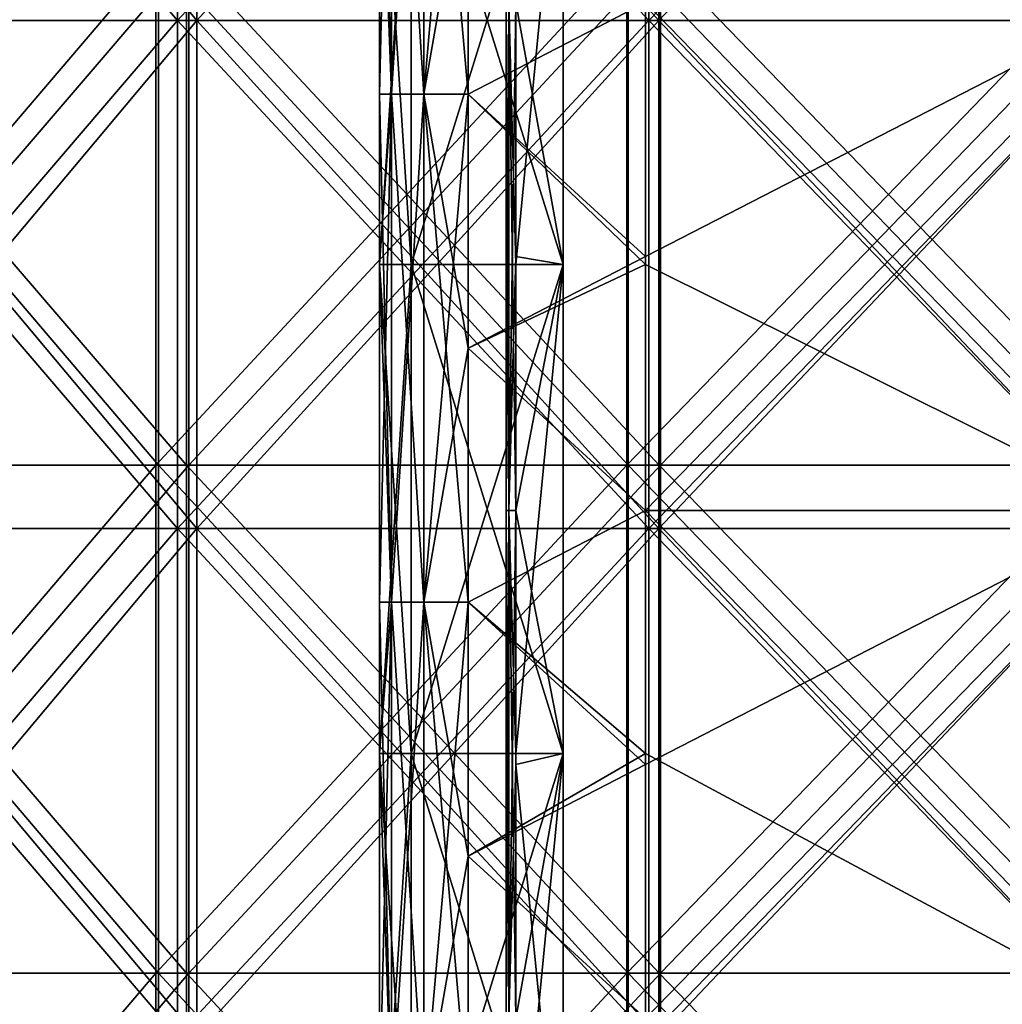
# Model space of a CAD drawing. Extents: x -207 to 207, y 0 to 988.
# Tile 38 of 144: x -88 to -11, y 289 to 367. Entities that reach past the tile are written whole.
import ezdxf

# ---------------------------------------------------------------- set-up
doc = ezdxf.new("R2010")
doc.units = 0
doc.header["$LTSCALE"] = 127.314815
for name, color, linetype in [('10', 7, 'CONTINUOUS'), ('11', 7, 'CONTINUOUS'), ('12', 7, 'CONTINUOUS'), ('13', 7, 'CONTINUOUS'), ('14', 7, 'CONTINUOUS'), ('15', 7, 'CONTINUOUS'), ('16', 7, 'CONTINUOUS'), ('18', 7, 'CONTINUOUS'), ('19', 7, 'CONTINUOUS'), ('2', 7, 'CONTINUOUS'), ('3', 7, 'CONTINUOUS'), ('39', 7, 'CONTINUOUS'), ('4', 7, 'CONTINUOUS'), ('41', 7, 'CONTINUOUS'), ('42', 7, 'CONTINUOUS'), ('43', 7, 'CONTINUOUS'), ('44', 7, 'CONTINUOUS'), ('45', 7, 'CONTINUOUS'), ('46', 7, 'CONTINUOUS'), ('5', 7, 'CONTINUOUS'), ('6', 7, 'CONTINUOUS'), ('694', 7, 'CONTINUOUS'), ('695', 7, 'CONTINUOUS'), ('697', 7, 'CONTINUOUS'), ('698', 7, 'CONTINUOUS'), ('7', 7, 'CONTINUOUS'), ('729', 7, 'CONTINUOUS'), ('736', 7, 'CONTINUOUS'), ('9', 7, 'CONTINUOUS')]:
    doc.layers.add(name, color=color, linetype=linetype)

msp = doc.modelspace()

# ---------------------------------------------------------------- linework, layer by layer
at = {"layer": '10', "color": 7, "linetype": 'CONTINUOUS'}
for points in [[(-49.78, 328.282, -294.78), (-50, 328.282, -294.25), (-49.78, 368.417, -294.78), (-49.78, 328.282, -294.78)], [(-50, 328.282, -294.25), (-49.78, 328.282, -293.72), (-50, 368.417, -294.25), (-50, 328.282, -294.25)], [(-49.78, 368.417, -294.78), (-50, 328.282, -294.25), (-50, 368.417, -294.25), (-49.78, 368.417, -294.78)], [(-50, 368.417, -294.25), (-49.78, 328.282, -293.72), (-49.78, 368.417, -293.72), (-50, 368.417, -294.25)], [(-49.25, 328.282, -293.5), (-49.25, 347.727, -293.5), (-49.78, 368.417, -293.72), (-49.25, 328.282, -293.5)], [(-49.78, 328.282, -293.72), (-49.25, 328.282, -293.5), (-49.78, 368.417, -293.72), (-49.78, 328.282, -293.72)], [(-49.25, 347.727, -293.5), (-49.25, 368.417, -293.5), (-49.78, 368.417, -293.72), (-49.25, 347.727, -293.5)], [(-49.25, 348.35, -295), (-49.78, 328.282, -294.78), (-49.25, 368.417, -295), (-49.25, 348.35, -295)], [(-49.25, 368.417, -295), (-49.78, 328.282, -294.78), (-49.78, 368.417, -294.78), (-49.25, 368.417, -295)], [(-49.25, 328.282, -295), (-49.78, 328.282, -294.78), (-49.25, 348.35, -295), (-49.25, 328.282, -295)], [(-49.78, 288.147, -294.78), (-50, 288.147, -294.25), (-49.78, 328.282, -294.78), (-49.78, 288.147, -294.78)], [(-50, 288.147, -294.25), (-49.78, 288.147, -293.72), (-50, 328.282, -294.25), (-50, 288.147, -294.25)], [(-49.78, 328.282, -294.78), (-50, 288.147, -294.25), (-50, 328.282, -294.25), (-49.78, 328.282, -294.78)], [(-50, 328.282, -294.25), (-49.78, 288.147, -293.72), (-49.78, 328.282, -293.72), (-50, 328.282, -294.25)], [(-49.25, 288.147, -293.5), (-49.25, 309.091, -293.5), (-49.78, 328.282, -293.72), (-49.25, 288.147, -293.5)], [(-49.78, 288.147, -293.72), (-49.25, 288.147, -293.5), (-49.78, 328.282, -293.72), (-49.78, 288.147, -293.72)], [(-49.25, 309.091, -293.5), (-49.25, 328.282, -293.5), (-49.78, 328.282, -293.72), (-49.25, 309.091, -293.5)], [(-49.25, 308.214, -295), (-49.78, 288.147, -294.78), (-49.25, 328.282, -295), (-49.25, 308.214, -295)], [(-49.25, 328.282, -295), (-49.78, 288.147, -294.78), (-49.78, 328.282, -294.78), (-49.25, 328.282, -295)], [(-49.25, 288.147, -295), (-49.78, 288.147, -294.78), (-49.25, 308.214, -295), (-49.25, 288.147, -295)]]:
    msp.add_3dface(points, dxfattribs=at)
at = {"layer": '11', "color": 7, "linetype": 'CONTINUOUS'}
for points in [[(-45.5, 386.364, -295), (-45.5, 347.727, -295), (-49.25, 368.417, -295), (-45.5, 386.364, -295)], [(-45.5, 347.727, -295), (-49.25, 348.35, -295), (-49.25, 368.417, -295), (-45.5, 347.727, -295)], [(-45.5, 347.727, -295), (-49.25, 328.282, -295), (-49.25, 348.35, -295), (-45.5, 347.727, -295)], [(-45.5, 347.727, -295), (-45.5, 309.091, -295), (-49.25, 328.282, -295), (-45.5, 347.727, -295)], [(-45.5, 309.091, -295), (-49.25, 308.214, -295), (-49.25, 328.282, -295), (-45.5, 309.091, -295)], [(-45.5, 309.091, -295), (-45.5, 270.455, -295), (-49.25, 308.214, -295), (-45.5, 309.091, -295)], [(-45.5, 270.455, -295), (-49.25, 288.147, -295), (-49.25, 308.214, -295), (-45.5, 270.455, -295)]]:
    msp.add_3dface(points, dxfattribs=at)
at = {"layer": '12', "color": 7, "linetype": 'CONTINUOUS'}
for points in [[(-45.5, 347.727, -315), (-45.5, 386.364, -315), (-57.5, 347.727, -315), (-45.5, 347.727, -315)], [(-57.5, 347.727, -315), (-45.5, 386.364, -315), (-57.5, 386.364, -315), (-57.5, 347.727, -315)], [(-45.5, 309.091, -315), (-45.5, 347.727, -315), (-57.5, 309.091, -315), (-45.5, 309.091, -315)], [(-57.5, 309.091, -315), (-45.5, 347.727, -315), (-57.5, 347.727, -315), (-57.5, 309.091, -315)], [(-45.5, 270.455, -315), (-45.5, 309.091, -315), (-57.5, 270.455, -315), (-45.5, 270.455, -315)], [(-57.5, 270.455, -315), (-45.5, 309.091, -315), (-57.5, 309.091, -315), (-57.5, 270.455, -315)]]:
    msp.add_3dface(points, dxfattribs=at)
at = {"layer": '13', "color": 7, "linetype": 'CONTINUOUS'}
for points in [[(-57.5, 347.727, -315), (-57.5, 386.364, -315), (-57.5, 347.727, -307.5), (-57.5, 347.727, -315)], [(-57.5, 347.727, -307.5), (-57.5, 386.364, -315), (-57.5, 386.364, -307.5), (-57.5, 347.727, -307.5)], [(-57.5, 309.091, -315), (-57.5, 347.727, -315), (-57.5, 309.091, -307.5), (-57.5, 309.091, -315)], [(-57.5, 309.091, -307.5), (-57.5, 347.727, -315), (-57.5, 347.727, -307.5), (-57.5, 309.091, -307.5)], [(-57.5, 270.455, -315), (-57.5, 309.091, -315), (-57.5, 270.455, -307.5), (-57.5, 270.455, -315)], [(-57.5, 270.455, -307.5), (-57.5, 309.091, -315), (-57.5, 309.091, -307.5), (-57.5, 270.455, -307.5)]]:
    msp.add_3dface(points, dxfattribs=at)
at = {"layer": '14', "color": 7, "linetype": 'CONTINUOUS'}
for points in [[(-57.5, 347.727, -307.5), (-57.5, 386.364, -307.5), (-60, 347.727, -307.5), (-57.5, 347.727, -307.5)], [(-60, 347.727, -307.5), (-57.5, 386.364, -307.5), (-60, 386.364, -307.5), (-60, 347.727, -307.5)], [(-57.5, 309.091, -307.5), (-57.5, 347.727, -307.5), (-60, 309.091, -307.5), (-57.5, 309.091, -307.5)], [(-60, 309.091, -307.5), (-57.5, 347.727, -307.5), (-60, 347.727, -307.5), (-60, 309.091, -307.5)], [(-57.5, 270.455, -307.5), (-57.5, 309.091, -307.5), (-60, 270.455, -307.5), (-57.5, 270.455, -307.5)], [(-60, 270.455, -307.5), (-57.5, 309.091, -307.5), (-60, 309.091, -307.5), (-60, 270.455, -307.5)]]:
    msp.add_3dface(points, dxfattribs=at)
at = {"layer": '15', "color": 7, "linetype": 'CONTINUOUS'}
for points in [[(-60, 347.727, -307.5), (-60, 386.364, -307.5), (-60, 347.727, -333), (-60, 347.727, -307.5)], [(-60, 347.727, -333), (-60, 386.364, -307.5), (-60, 361.177, -333), (-60, 347.727, -333)], [(-60, 361.177, -333), (-60, 386.364, -307.5), (-60, 386.364, -333), (-60, 361.177, -333)], [(-60, 309.091, -307.5), (-60, 347.727, -307.5), (-60, 309.091, -333), (-60, 309.091, -307.5)], [(-60, 309.091, -333), (-60, 347.727, -307.5), (-60, 321.042, -333), (-60, 309.091, -333)], [(-60, 321.042, -333), (-60, 347.727, -307.5), (-60, 347.727, -333), (-60, 321.042, -333)], [(-60, 270.455, -307.5), (-60, 309.091, -307.5), (-60, 270.455, -333), (-60, 270.455, -307.5)], [(-60, 270.455, -333), (-60, 309.091, -307.5), (-60, 280.907, -333), (-60, 270.455, -333)], [(-60, 280.907, -333), (-60, 309.091, -307.5), (-60, 309.091, -333), (-60, 280.907, -333)]]:
    msp.add_3dface(points, dxfattribs=at)
at = {"layer": '16', "color": 7, "linetype": 'CONTINUOUS'}
for points in [[(-60, 361.177, -333), (-60, 386.364, -333), (-59.062, 401.312, -336.5), (-60, 361.177, -333)], [(-60, 361.177, -333), (-59.062, 401.312, -336.5), (-59.062, 361.177, -336.5), (-60, 361.177, -333)], [(-59.062, 401.312, -336.5), (-56.5, 401.312, -339.062), (-59.062, 361.177, -336.5), (-59.062, 401.312, -336.5)], [(-59.062, 361.177, -336.5), (-56.5, 401.312, -339.062), (-56.5, 361.177, -339.062), (-59.062, 361.177, -336.5)], [(-56.5, 401.312, -339.062), (-53, 401.312, -340), (-56.5, 361.177, -339.062), (-56.5, 401.312, -339.062)], [(-56.5, 361.177, -339.062), (-53, 401.312, -340), (-53, 381.245, -340), (-56.5, 361.177, -339.062)], [(-53, 361.177, -340), (-56.5, 361.177, -339.062), (-53, 381.245, -340), (-53, 361.177, -340)], [(-60, 321.042, -333), (-60, 347.727, -333), (-59.062, 361.177, -336.5), (-60, 321.042, -333)], [(-60, 321.042, -333), (-59.062, 361.177, -336.5), (-59.062, 321.042, -336.5), (-60, 321.042, -333)], [(-60, 347.727, -333), (-60, 361.177, -333), (-59.062, 361.177, -336.5), (-60, 347.727, -333)], [(-59.062, 361.177, -336.5), (-56.5, 361.177, -339.062), (-59.062, 321.042, -336.5), (-59.062, 361.177, -336.5)], [(-59.062, 321.042, -336.5), (-56.5, 361.177, -339.062), (-56.5, 321.042, -339.062), (-59.062, 321.042, -336.5)], [(-56.5, 361.177, -339.062), (-53, 361.177, -340), (-56.5, 321.042, -339.062), (-56.5, 361.177, -339.062)], [(-56.5, 321.042, -339.062), (-53, 361.177, -340), (-53, 341.109, -340), (-56.5, 321.042, -339.062)], [(-53, 321.042, -340), (-56.5, 321.042, -339.062), (-53, 341.109, -340), (-53, 321.042, -340)], [(-60, 280.907, -333), (-60, 309.091, -333), (-59.062, 321.042, -336.5), (-60, 280.907, -333)], [(-60, 280.907, -333), (-59.062, 321.042, -336.5), (-59.062, 280.907, -336.5), (-60, 280.907, -333)], [(-60, 309.091, -333), (-60, 321.042, -333), (-59.062, 321.042, -336.5), (-60, 309.091, -333)], [(-59.062, 321.042, -336.5), (-56.5, 321.042, -339.062), (-59.062, 280.907, -336.5), (-59.062, 321.042, -336.5)], [(-59.062, 280.907, -336.5), (-56.5, 321.042, -339.062), (-56.5, 280.907, -339.062), (-59.062, 280.907, -336.5)], [(-56.5, 321.042, -339.062), (-53, 321.042, -340), (-56.5, 280.907, -339.062), (-56.5, 321.042, -339.062)], [(-56.5, 280.907, -339.062), (-53, 321.042, -340), (-53, 300.974, -340), (-56.5, 280.907, -339.062)], [(-53, 280.907, -340), (-56.5, 280.907, -339.062), (-53, 300.974, -340), (-53, 280.907, -340)]]:
    msp.add_3dface(points, dxfattribs=at)
at = {"layer": '18', "color": 7, "linetype": 'CONTINUOUS'}
for points in [[(-53, 361.177, -340), (-53, 381.245, -340), (-39, 368.417, -340), (-53, 361.177, -340)], [(-53, 361.177, -340), (-39, 368.417, -340), (-39, 348.35, -340), (-53, 361.177, -340)], [(-53, 341.109, -340), (-53, 361.177, -340), (-39, 348.35, -340), (-53, 341.109, -340)], [(-53, 341.109, -340), (-39, 348.35, -340), (-39, 328.282, -340), (-53, 341.109, -340)], [(-53, 321.042, -340), (-53, 341.109, -340), (-39, 328.282, -340), (-53, 321.042, -340)], [(-53, 321.042, -340), (-39, 328.282, -340), (-39, 308.214, -340), (-53, 321.042, -340)], [(-53, 300.974, -340), (-53, 321.042, -340), (-39, 308.214, -340), (-53, 300.974, -340)], [(-53, 300.974, -340), (-39, 308.214, -340), (-39, 288.147, -340), (-53, 300.974, -340)], [(-53, 280.907, -340), (-53, 300.974, -340), (-39, 288.147, -340), (-53, 280.907, -340)]]:
    msp.add_3dface(points, dxfattribs=at)
at = {"layer": '19', "color": 7, "linetype": 'CONTINUOUS'}
for points in [[(-39, 368.417, -340), (0, 368.417, -337.5), (-39, 348.35, -340), (-39, 368.417, -340)], [(-39, 348.35, -340), (0, 368.417, -337.5), (-39, 328.282, -340), (-39, 348.35, -340)], [(-39, 328.282, -340), (0, 368.417, -337.5), (0, 328.282, -337.5), (-39, 328.282, -340)], [(-39, 328.282, -340), (0, 328.282, -337.5), (-39, 308.214, -340), (-39, 328.282, -340)], [(-39, 308.214, -340), (0, 328.282, -337.5), (-39, 288.147, -340), (-39, 308.214, -340)], [(-39, 288.147, -340), (0, 328.282, -337.5), (0, 288.147, -337.5), (-39, 288.147, -340)]]:
    msp.add_3dface(points, dxfattribs=at)
at = {"layer": '2', "color": 7, "linetype": 'CONTINUOUS'}
for points in [[(-45.5, 386.364, -305), (-45.5, 347.727, -305), (-45.5, 386.364, -295), (-45.5, 386.364, -305)], [(-45.5, 386.364, -295), (-45.5, 347.727, -305), (-45.5, 347.727, -295), (-45.5, 386.364, -295)], [(-45.5, 347.727, -305), (-45.5, 309.091, -305), (-45.5, 347.727, -295), (-45.5, 347.727, -305)], [(-45.5, 347.727, -295), (-45.5, 309.091, -305), (-45.5, 309.091, -295), (-45.5, 347.727, -295)], [(-45.5, 309.091, -305), (-45.5, 270.455, -305), (-45.5, 309.091, -295), (-45.5, 309.091, -305)], [(-45.5, 309.091, -295), (-45.5, 270.455, -305), (-45.5, 270.455, -295), (-45.5, 309.091, -295)]]:
    msp.add_3dface(points, dxfattribs=at)
at = {"layer": '3', "color": 7, "linetype": 'CONTINUOUS'}
for points in [[(-45.5, 347.727, -306.5), (-45.5, 386.364, -306.5), (-45.5, 347.727, -315), (-45.5, 347.727, -306.5)], [(-45.5, 347.727, -315), (-45.5, 386.364, -306.5), (-45.5, 386.364, -315), (-45.5, 347.727, -315)], [(-45.5, 309.091, -306.5), (-45.5, 347.727, -306.5), (-45.5, 309.091, -315), (-45.5, 309.091, -306.5)], [(-45.5, 309.091, -315), (-45.5, 347.727, -306.5), (-45.5, 347.727, -315), (-45.5, 309.091, -315)], [(-45.5, 270.455, -306.5), (-45.5, 309.091, -306.5), (-45.5, 270.455, -315), (-45.5, 270.455, -306.5)], [(-45.5, 270.455, -315), (-45.5, 309.091, -306.5), (-45.5, 309.091, -315), (-45.5, 270.455, -315)]]:
    msp.add_3dface(points, dxfattribs=at)
at = {"layer": '39', "color": 7, "linetype": 'CONTINUOUS'}
for points in [[(-53, 381.245, -260), (-53, 361.177, -260), (-39, 368.417, -260), (-53, 381.245, -260)], [(-39, 368.417, -260), (-53, 361.177, -260), (-39, 347.727, -260), (-39, 368.417, -260)], [(-53, 361.177, -260), (-53, 341.109, -260), (-39, 347.727, -260), (-53, 361.177, -260)], [(-39, 347.727, -260), (-53, 341.109, -260), (-39, 328.282, -260), (-39, 347.727, -260)], [(-53, 341.109, -260), (-53, 321.042, -260), (-39, 328.282, -260), (-53, 341.109, -260)], [(-39, 328.282, -260), (-53, 321.042, -260), (-39, 309.091, -260), (-39, 328.282, -260)], [(-53, 321.042, -260), (-53, 300.974, -260), (-39, 309.091, -260), (-53, 321.042, -260)], [(-39, 309.091, -260), (-53, 300.974, -260), (-39, 288.147, -260), (-39, 309.091, -260)], [(-53, 300.974, -260), (-53, 280.907, -260), (-39, 288.147, -260), (-53, 300.974, -260)]]:
    msp.add_3dface(points, dxfattribs=at)
at = {"layer": '4', "color": 7, "linetype": 'CONTINUOUS'}
for points in [[(-45.5, 386.364, -293.5), (-45.5, 347.727, -293.5), (-45.5, 386.364, -285), (-45.5, 386.364, -293.5)], [(-45.5, 386.364, -285), (-45.5, 347.727, -293.5), (-45.5, 347.727, -285), (-45.5, 386.364, -285)], [(-45.5, 347.727, -293.5), (-45.5, 309.091, -293.5), (-45.5, 347.727, -285), (-45.5, 347.727, -293.5)], [(-45.5, 347.727, -285), (-45.5, 309.091, -293.5), (-45.5, 309.091, -285), (-45.5, 347.727, -285)], [(-45.5, 309.091, -293.5), (-45.5, 270.455, -293.5), (-45.5, 309.091, -285), (-45.5, 309.091, -293.5)], [(-45.5, 309.091, -285), (-45.5, 270.455, -293.5), (-45.5, 270.455, -285), (-45.5, 309.091, -285)]]:
    msp.add_3dface(points, dxfattribs=at)
at = {"layer": '41', "color": 7, "linetype": 'CONTINUOUS'}
for points in [[(-39, 368.417, -260), (-39, 347.727, -260), (0, 328.282, -262.5), (-39, 368.417, -260)], [(0, 368.417, -262.5), (-39, 368.417, -260), (0, 328.282, -262.5), (0, 368.417, -262.5)], [(-39, 347.727, -260), (-39, 328.282, -260), (0, 328.282, -262.5), (-39, 347.727, -260)], [(-39, 328.282, -260), (-39, 309.091, -260), (0, 288.147, -262.5), (-39, 328.282, -260)], [(0, 328.282, -262.5), (-39, 328.282, -260), (0, 288.147, -262.5), (0, 328.282, -262.5)], [(-39, 309.091, -260), (-39, 288.147, -260), (0, 288.147, -262.5), (-39, 309.091, -260)]]:
    msp.add_3dface(points, dxfattribs=at)
at = {"layer": '42', "color": 7, "linetype": 'CONTINUOUS'}
for points in [[(-60, 401.312, -267), (-60, 386.364, -267), (-59.062, 361.177, -263.5), (-60, 401.312, -267)], [(-59.062, 401.312, -263.5), (-60, 401.312, -267), (-59.062, 361.177, -263.5), (-59.062, 401.312, -263.5)], [(-56.5, 401.312, -260.938), (-59.062, 401.312, -263.5), (-56.5, 361.177, -260.938), (-56.5, 401.312, -260.938)], [(-56.5, 361.177, -260.938), (-59.062, 401.312, -263.5), (-59.062, 361.177, -263.5), (-56.5, 361.177, -260.938)], [(-53, 381.245, -260), (-56.5, 401.312, -260.938), (-53, 361.177, -260), (-53, 381.245, -260)], [(-53, 361.177, -260), (-56.5, 401.312, -260.938), (-56.5, 361.177, -260.938), (-53, 361.177, -260)], [(-60, 386.364, -267), (-60, 361.177, -267), (-59.062, 361.177, -263.5), (-60, 386.364, -267)], [(-60, 361.177, -267), (-60, 347.727, -267), (-59.062, 321.042, -263.5), (-60, 361.177, -267)], [(-59.062, 361.177, -263.5), (-60, 361.177, -267), (-59.062, 321.042, -263.5), (-59.062, 361.177, -263.5)], [(-56.5, 361.177, -260.938), (-59.062, 361.177, -263.5), (-56.5, 321.042, -260.938), (-56.5, 361.177, -260.938)], [(-56.5, 321.042, -260.938), (-59.062, 361.177, -263.5), (-59.062, 321.042, -263.5), (-56.5, 321.042, -260.938)], [(-53, 361.177, -260), (-56.5, 361.177, -260.938), (-53, 341.109, -260), (-53, 361.177, -260)], [(-53, 341.109, -260), (-56.5, 361.177, -260.938), (-53, 321.042, -260), (-53, 341.109, -260)], [(-53, 321.042, -260), (-56.5, 361.177, -260.938), (-56.5, 321.042, -260.938), (-53, 321.042, -260)], [(-60, 347.727, -267), (-60, 321.042, -267), (-59.062, 321.042, -263.5), (-60, 347.727, -267)], [(-60, 321.042, -267), (-60, 309.091, -267), (-59.062, 280.907, -263.5), (-60, 321.042, -267)], [(-59.062, 321.042, -263.5), (-60, 321.042, -267), (-59.062, 280.907, -263.5), (-59.062, 321.042, -263.5)], [(-56.5, 321.042, -260.938), (-59.062, 321.042, -263.5), (-56.5, 280.907, -260.938), (-56.5, 321.042, -260.938)], [(-56.5, 280.907, -260.938), (-59.062, 321.042, -263.5), (-59.062, 280.907, -263.5), (-56.5, 280.907, -260.938)], [(-53, 321.042, -260), (-56.5, 321.042, -260.938), (-53, 300.974, -260), (-53, 321.042, -260)], [(-53, 300.974, -260), (-56.5, 321.042, -260.938), (-53, 280.907, -260), (-53, 300.974, -260)], [(-53, 280.907, -260), (-56.5, 321.042, -260.938), (-56.5, 280.907, -260.938), (-53, 280.907, -260)], [(-60, 309.091, -267), (-60, 280.907, -267), (-59.062, 280.907, -263.5), (-60, 309.091, -267)]]:
    msp.add_3dface(points, dxfattribs=at)
at = {"layer": '43', "color": 7, "linetype": 'CONTINUOUS'}
for points in [[(-60, 386.364, -292.5), (-60, 347.727, -292.5), (-60, 386.364, -267), (-60, 386.364, -292.5)], [(-60, 386.364, -267), (-60, 347.727, -292.5), (-60, 361.177, -267), (-60, 386.364, -267)], [(-60, 361.177, -267), (-60, 347.727, -292.5), (-60, 347.727, -267), (-60, 361.177, -267)], [(-60, 347.727, -292.5), (-60, 309.091, -292.5), (-60, 347.727, -267), (-60, 347.727, -292.5)], [(-60, 347.727, -267), (-60, 309.091, -292.5), (-60, 321.042, -267), (-60, 347.727, -267)], [(-60, 321.042, -267), (-60, 309.091, -292.5), (-60, 309.091, -267), (-60, 321.042, -267)], [(-60, 309.091, -292.5), (-60, 270.455, -292.5), (-60, 309.091, -267), (-60, 309.091, -292.5)], [(-60, 309.091, -267), (-60, 270.455, -292.5), (-60, 280.907, -267), (-60, 309.091, -267)]]:
    msp.add_3dface(points, dxfattribs=at)
at = {"layer": '44', "color": 7, "linetype": 'CONTINUOUS'}
for points in [[(-57.5, 386.364, -292.5), (-57.5, 347.727, -292.5), (-60, 386.364, -292.5), (-57.5, 386.364, -292.5)], [(-60, 386.364, -292.5), (-57.5, 347.727, -292.5), (-60, 347.727, -292.5), (-60, 386.364, -292.5)], [(-57.5, 347.727, -292.5), (-57.5, 309.091, -292.5), (-60, 347.727, -292.5), (-57.5, 347.727, -292.5)], [(-60, 347.727, -292.5), (-57.5, 309.091, -292.5), (-60, 309.091, -292.5), (-60, 347.727, -292.5)], [(-57.5, 309.091, -292.5), (-57.5, 270.455, -292.5), (-60, 309.091, -292.5), (-57.5, 309.091, -292.5)], [(-60, 309.091, -292.5), (-57.5, 270.455, -292.5), (-60, 270.455, -292.5), (-60, 309.091, -292.5)]]:
    msp.add_3dface(points, dxfattribs=at)
at = {"layer": '45', "color": 7, "linetype": 'CONTINUOUS'}
for points in [[(-57.5, 386.364, -285), (-57.5, 347.727, -285), (-57.5, 386.364, -292.5), (-57.5, 386.364, -285)], [(-57.5, 386.364, -292.5), (-57.5, 347.727, -285), (-57.5, 347.727, -292.5), (-57.5, 386.364, -292.5)], [(-57.5, 347.727, -285), (-57.5, 309.091, -285), (-57.5, 347.727, -292.5), (-57.5, 347.727, -285)], [(-57.5, 347.727, -292.5), (-57.5, 309.091, -285), (-57.5, 309.091, -292.5), (-57.5, 347.727, -292.5)], [(-57.5, 309.091, -285), (-57.5, 270.455, -285), (-57.5, 309.091, -292.5), (-57.5, 309.091, -285)], [(-57.5, 309.091, -292.5), (-57.5, 270.455, -285), (-57.5, 270.455, -292.5), (-57.5, 309.091, -292.5)]]:
    msp.add_3dface(points, dxfattribs=at)
at = {"layer": '46', "color": 7, "linetype": 'CONTINUOUS'}
for points in [[(-45.5, 386.364, -285), (-45.5, 347.727, -285), (-57.5, 386.364, -285), (-45.5, 386.364, -285)], [(-57.5, 386.364, -285), (-45.5, 347.727, -285), (-57.5, 347.727, -285), (-57.5, 386.364, -285)], [(-45.5, 347.727, -285), (-45.5, 309.091, -285), (-57.5, 347.727, -285), (-45.5, 347.727, -285)], [(-57.5, 347.727, -285), (-45.5, 309.091, -285), (-57.5, 309.091, -285), (-57.5, 347.727, -285)], [(-45.5, 309.091, -285), (-45.5, 270.455, -285), (-57.5, 309.091, -285), (-45.5, 309.091, -285)], [(-57.5, 309.091, -285), (-45.5, 270.455, -285), (-57.5, 270.455, -285), (-57.5, 309.091, -285)]]:
    msp.add_3dface(points, dxfattribs=at)
at = {"layer": '5', "color": 7, "linetype": 'CONTINUOUS'}
for points in [[(-45.5, 347.727, -305), (-45.5, 386.364, -305), (-49.25, 347.727, -305), (-45.5, 347.727, -305)], [(-49.25, 347.727, -305), (-45.5, 386.364, -305), (-49.25, 368.417, -305), (-49.25, 347.727, -305)], [(-45.5, 309.091, -305), (-45.5, 347.727, -305), (-49.25, 309.091, -305), (-45.5, 309.091, -305)], [(-49.25, 309.091, -305), (-45.5, 347.727, -305), (-49.25, 328.282, -305), (-49.25, 309.091, -305)], [(-49.25, 328.282, -305), (-45.5, 347.727, -305), (-49.25, 347.727, -305), (-49.25, 328.282, -305)], [(-45.5, 270.455, -305), (-45.5, 309.091, -305), (-49.25, 270.455, -305), (-45.5, 270.455, -305)], [(-49.25, 270.455, -305), (-45.5, 309.091, -305), (-49.25, 288.147, -305), (-49.25, 270.455, -305)], [(-49.25, 288.147, -305), (-45.5, 309.091, -305), (-49.25, 309.091, -305), (-49.25, 288.147, -305)]]:
    msp.add_3dface(points, dxfattribs=at)
at = {"layer": '6', "color": 7, "linetype": 'CONTINUOUS'}
for points in [[(-49.78, 328.282, -306.28), (-50, 328.282, -305.75), (-49.78, 368.417, -306.28), (-49.78, 328.282, -306.28)], [(-50, 328.282, -305.75), (-49.78, 328.282, -305.22), (-50, 368.417, -305.75), (-50, 328.282, -305.75)], [(-49.78, 368.417, -306.28), (-50, 328.282, -305.75), (-50, 368.417, -305.75), (-49.78, 368.417, -306.28)], [(-50, 368.417, -305.75), (-49.78, 328.282, -305.22), (-49.78, 368.417, -305.22), (-50, 368.417, -305.75)], [(-49.25, 328.282, -305), (-49.25, 347.727, -305), (-49.78, 368.417, -305.22), (-49.25, 328.282, -305)], [(-49.78, 328.282, -305.22), (-49.25, 328.282, -305), (-49.78, 368.417, -305.22), (-49.78, 328.282, -305.22)], [(-49.25, 347.727, -305), (-49.25, 368.417, -305), (-49.78, 368.417, -305.22), (-49.25, 347.727, -305)], [(-49.25, 348.35, -306.5), (-49.78, 328.282, -306.28), (-49.25, 368.417, -306.5), (-49.25, 348.35, -306.5)], [(-49.25, 368.417, -306.5), (-49.78, 328.282, -306.28), (-49.78, 368.417, -306.28), (-49.25, 368.417, -306.5)], [(-49.25, 328.282, -306.5), (-49.78, 328.282, -306.28), (-49.25, 348.35, -306.5), (-49.25, 328.282, -306.5)], [(-49.78, 288.147, -306.28), (-50, 288.147, -305.75), (-49.78, 328.282, -306.28), (-49.78, 288.147, -306.28)], [(-50, 288.147, -305.75), (-49.78, 288.147, -305.22), (-50, 328.282, -305.75), (-50, 288.147, -305.75)], [(-49.78, 328.282, -306.28), (-50, 288.147, -305.75), (-50, 328.282, -305.75), (-49.78, 328.282, -306.28)], [(-50, 328.282, -305.75), (-49.78, 288.147, -305.22), (-49.78, 328.282, -305.22), (-50, 328.282, -305.75)], [(-49.25, 288.147, -305), (-49.25, 309.091, -305), (-49.78, 328.282, -305.22), (-49.25, 288.147, -305)], [(-49.78, 288.147, -305.22), (-49.25, 288.147, -305), (-49.78, 328.282, -305.22), (-49.78, 288.147, -305.22)], [(-49.25, 309.091, -305), (-49.25, 328.282, -305), (-49.78, 328.282, -305.22), (-49.25, 309.091, -305)], [(-49.25, 308.214, -306.5), (-49.78, 288.147, -306.28), (-49.25, 328.282, -306.5), (-49.25, 308.214, -306.5)], [(-49.25, 328.282, -306.5), (-49.78, 288.147, -306.28), (-49.78, 328.282, -306.28), (-49.25, 328.282, -306.5)], [(-49.25, 288.147, -306.5), (-49.78, 288.147, -306.28), (-49.25, 308.214, -306.5), (-49.25, 288.147, -306.5)]]:
    msp.add_3dface(points, dxfattribs=at)
at = {"layer": '694', "linetype": 'CONTINUOUS'}
for points in [[(-108.058, 367.001, -161.721), (-74.432, 367.001, -179.695), (-108.058, 407.136, -161.721), (-108.058, 367.001, -161.721)], [(-108.058, 407.136, -161.721), (-74.432, 367.001, -179.695), (-74.432, 407.136, -179.695), (-108.058, 407.136, -161.721)], [(-74.432, 367.001, -179.695), (-37.945, 367.001, -190.763), (-74.432, 407.136, -179.695), (-74.432, 367.001, -179.695)], [(-74.432, 407.136, -179.695), (-37.945, 367.001, -190.763), (-37.945, 407.136, -190.763), (-74.432, 407.136, -179.695)], [(-37.945, 367.001, -190.763), (0, 367.001, -194.5), (-37.945, 407.136, -190.763), (-37.945, 367.001, -190.763)], [(-37.945, 407.136, -190.763), (0, 367.001, -194.5), (0, 407.136, -194.5), (-37.945, 407.136, -190.763)], [(-108.058, 326.866, -161.721), (-74.432, 326.866, -179.695), (-108.058, 367.001, -161.721), (-108.058, 326.866, -161.721)], [(-108.058, 367.001, -161.721), (-74.432, 326.866, -179.695), (-74.432, 367.001, -179.695), (-108.058, 367.001, -161.721)], [(-74.432, 326.866, -179.695), (-37.945, 326.866, -190.763), (-74.432, 367.001, -179.695), (-74.432, 326.866, -179.695)], [(-74.432, 367.001, -179.695), (-37.945, 326.866, -190.763), (-37.945, 367.001, -190.763), (-74.432, 367.001, -179.695)], [(-37.945, 326.866, -190.763), (0, 326.866, -194.5), (-37.945, 367.001, -190.763), (-37.945, 326.866, -190.763)], [(-37.945, 367.001, -190.763), (0, 326.866, -194.5), (0, 367.001, -194.5), (-37.945, 367.001, -190.763)], [(-108.058, 286.73, -161.721), (-74.432, 286.73, -179.695), (-108.058, 326.866, -161.721), (-108.058, 286.73, -161.721)], [(-108.058, 326.866, -161.721), (-74.432, 286.73, -179.695), (-74.432, 326.866, -179.695), (-108.058, 326.866, -161.721)], [(-74.432, 286.73, -179.695), (-37.945, 286.73, -190.763), (-74.432, 326.866, -179.695), (-74.432, 286.73, -179.695)], [(-74.432, 326.866, -179.695), (-37.945, 286.73, -190.763), (-37.945, 326.866, -190.763), (-74.432, 326.866, -179.695)], [(-37.945, 286.73, -190.763), (0, 286.73, -194.5), (-37.945, 326.866, -190.763), (-37.945, 286.73, -190.763)], [(-37.945, 326.866, -190.763), (0, 286.73, -194.5), (0, 326.866, -194.5), (-37.945, 326.866, -190.763)]]:
    msp.add_3dface(points, dxfattribs=at)
at = {"layer": '695', "linetype": 'CONTINUOUS'}
for points in [[(-74.432, 367.001, 179.695), (-108.058, 367.001, 161.721), (-74.432, 407.136, 179.695), (-74.432, 367.001, 179.695)], [(-74.432, 407.136, 179.695), (-108.058, 367.001, 161.721), (-108.058, 407.136, 161.721), (-74.432, 407.136, 179.695)], [(-37.945, 367.001, 190.763), (-74.432, 367.001, 179.695), (-37.945, 407.136, 190.763), (-37.945, 367.001, 190.763)], [(-37.945, 407.136, 190.763), (-74.432, 367.001, 179.695), (-74.432, 407.136, 179.695), (-37.945, 407.136, 190.763)], [(0, 367.001, 194.5), (-37.945, 367.001, 190.763), (0, 407.136, 194.5), (0, 367.001, 194.5)], [(0, 407.136, 194.5), (-37.945, 367.001, 190.763), (-37.945, 407.136, 190.763), (0, 407.136, 194.5)], [(-74.432, 326.866, 179.695), (-108.058, 326.866, 161.721), (-74.432, 367.001, 179.695), (-74.432, 326.866, 179.695)], [(-74.432, 367.001, 179.695), (-108.058, 326.866, 161.721), (-108.058, 367.001, 161.721), (-74.432, 367.001, 179.695)], [(-37.945, 326.866, 190.763), (-74.432, 326.866, 179.695), (-37.945, 367.001, 190.763), (-37.945, 326.866, 190.763)], [(-37.945, 367.001, 190.763), (-74.432, 326.866, 179.695), (-74.432, 367.001, 179.695), (-37.945, 367.001, 190.763)], [(0, 326.866, 194.5), (-37.945, 326.866, 190.763), (0, 367.001, 194.5), (0, 326.866, 194.5)], [(0, 367.001, 194.5), (-37.945, 326.866, 190.763), (-37.945, 367.001, 190.763), (0, 367.001, 194.5)], [(-74.432, 286.73, 179.695), (-108.058, 286.73, 161.721), (-74.432, 326.866, 179.695), (-74.432, 286.73, 179.695)], [(-74.432, 326.866, 179.695), (-108.058, 286.73, 161.721), (-108.058, 326.866, 161.721), (-74.432, 326.866, 179.695)], [(-37.945, 286.73, 190.763), (-74.432, 286.73, 179.695), (-37.945, 326.866, 190.763), (-37.945, 286.73, 190.763)], [(-37.945, 326.866, 190.763), (-74.432, 286.73, 179.695), (-74.432, 326.866, 179.695), (-37.945, 326.866, 190.763)], [(0, 286.73, 194.5), (-37.945, 286.73, 190.763), (0, 326.866, 194.5), (0, 286.73, 194.5)], [(0, 326.866, 194.5), (-37.945, 286.73, 190.763), (-37.945, 326.866, 190.763), (0, 326.866, 194.5)]]:
    msp.add_3dface(points, dxfattribs=at)
at = {"layer": '697', "linetype": 'CONTINUOUS'}
for points in [[(-110.281, 367.001, 165.047), (-75.963, 367.001, 183.39), (-110.281, 407.136, 165.047), (-110.281, 367.001, 165.047)], [(-110.281, 407.136, 165.047), (-75.963, 367.001, 183.39), (-75.963, 407.136, 183.39), (-110.281, 407.136, 165.047)], [(-75.963, 367.001, 183.39), (-38.725, 367.001, 194.686), (-75.963, 407.136, 183.39), (-75.963, 367.001, 183.39)], [(-75.963, 407.136, 183.39), (-38.725, 367.001, 194.686), (-38.725, 407.136, 194.686), (-75.963, 407.136, 183.39)], [(-38.725, 367.001, 194.686), (0, 367.001, 198.5), (-38.725, 407.136, 194.686), (-38.725, 367.001, 194.686)], [(-38.725, 407.136, 194.686), (0, 367.001, 198.5), (0, 407.136, 198.5), (-38.725, 407.136, 194.686)], [(-110.281, 326.866, 165.047), (-75.963, 326.866, 183.39), (-110.281, 367.001, 165.047), (-110.281, 326.866, 165.047)], [(-110.281, 367.001, 165.047), (-75.963, 326.866, 183.39), (-75.963, 367.001, 183.39), (-110.281, 367.001, 165.047)], [(-75.963, 326.866, 183.39), (-38.725, 326.866, 194.686), (-75.963, 367.001, 183.39), (-75.963, 326.866, 183.39)], [(-75.963, 367.001, 183.39), (-38.725, 326.866, 194.686), (-38.725, 367.001, 194.686), (-75.963, 367.001, 183.39)], [(-38.725, 326.866, 194.686), (0, 326.866, 198.5), (-38.725, 367.001, 194.686), (-38.725, 326.866, 194.686)], [(-38.725, 367.001, 194.686), (0, 326.866, 198.5), (0, 367.001, 198.5), (-38.725, 367.001, 194.686)], [(-110.281, 286.73, 165.047), (-75.963, 286.73, 183.39), (-110.281, 326.866, 165.047), (-110.281, 286.73, 165.047)], [(-110.281, 326.866, 165.047), (-75.963, 286.73, 183.39), (-75.963, 326.866, 183.39), (-110.281, 326.866, 165.047)], [(-75.963, 286.73, 183.39), (-38.725, 286.73, 194.686), (-75.963, 326.866, 183.39), (-75.963, 286.73, 183.39)], [(-75.963, 326.866, 183.39), (-38.725, 286.73, 194.686), (-38.725, 326.866, 194.686), (-75.963, 326.866, 183.39)], [(-38.725, 286.73, 194.686), (0, 286.73, 198.5), (-38.725, 326.866, 194.686), (-38.725, 286.73, 194.686)], [(-38.725, 326.866, 194.686), (0, 286.73, 198.5), (0, 326.866, 198.5), (-38.725, 326.866, 194.686)]]:
    msp.add_3dface(points, dxfattribs=at)
at = {"layer": '698', "linetype": 'CONTINUOUS'}
for points in [[(-75.963, 367.001, -183.39), (-110.281, 367.001, -165.047), (-75.963, 407.136, -183.39), (-75.963, 367.001, -183.39)], [(-75.963, 407.136, -183.39), (-110.281, 367.001, -165.047), (-110.281, 407.136, -165.047), (-75.963, 407.136, -183.39)], [(-38.725, 367.001, -194.686), (-75.963, 367.001, -183.39), (-38.725, 407.136, -194.686), (-38.725, 367.001, -194.686)], [(-38.725, 407.136, -194.686), (-75.963, 367.001, -183.39), (-75.963, 407.136, -183.39), (-38.725, 407.136, -194.686)], [(0, 367.001, -198.5), (-38.725, 367.001, -194.686), (0, 407.136, -198.5), (0, 367.001, -198.5)], [(0, 407.136, -198.5), (-38.725, 367.001, -194.686), (-38.725, 407.136, -194.686), (0, 407.136, -198.5)], [(-75.963, 326.866, -183.39), (-110.281, 326.866, -165.047), (-75.963, 367.001, -183.39), (-75.963, 326.866, -183.39)], [(-75.963, 367.001, -183.39), (-110.281, 326.866, -165.047), (-110.281, 367.001, -165.047), (-75.963, 367.001, -183.39)], [(-38.725, 326.866, -194.686), (-75.963, 326.866, -183.39), (-38.725, 367.001, -194.686), (-38.725, 326.866, -194.686)], [(-38.725, 367.001, -194.686), (-75.963, 326.866, -183.39), (-75.963, 367.001, -183.39), (-38.725, 367.001, -194.686)], [(0, 326.866, -198.5), (-38.725, 326.866, -194.686), (0, 367.001, -198.5), (0, 326.866, -198.5)], [(0, 367.001, -198.5), (-38.725, 326.866, -194.686), (-38.725, 367.001, -194.686), (0, 367.001, -198.5)], [(-75.963, 286.73, -183.39), (-110.281, 286.73, -165.047), (-75.963, 326.866, -183.39), (-75.963, 286.73, -183.39)], [(-75.963, 326.866, -183.39), (-110.281, 286.73, -165.047), (-110.281, 326.866, -165.047), (-75.963, 326.866, -183.39)], [(-38.725, 286.73, -194.686), (-75.963, 286.73, -183.39), (-38.725, 326.866, -194.686), (-38.725, 286.73, -194.686)], [(-38.725, 326.866, -194.686), (-75.963, 286.73, -183.39), (-75.963, 326.866, -183.39), (-38.725, 326.866, -194.686)], [(0, 286.73, -198.5), (-38.725, 286.73, -194.686), (0, 326.866, -198.5), (0, 286.73, -198.5)], [(0, 326.866, -198.5), (-38.725, 286.73, -194.686), (-38.725, 326.866, -194.686), (0, 326.866, -198.5)]]:
    msp.add_3dface(points, dxfattribs=at)
at = {"layer": '7', "color": 7, "linetype": 'CONTINUOUS'}
for points in [[(-45.5, 347.727, -306.5), (-49.25, 368.417, -306.5), (-45.5, 386.364, -306.5), (-45.5, 347.727, -306.5)], [(-49.25, 348.35, -306.5), (-49.25, 368.417, -306.5), (-45.5, 347.727, -306.5), (-49.25, 348.35, -306.5)], [(-49.25, 328.282, -306.5), (-49.25, 348.35, -306.5), (-45.5, 347.727, -306.5), (-49.25, 328.282, -306.5)], [(-45.5, 309.091, -306.5), (-49.25, 328.282, -306.5), (-45.5, 347.727, -306.5), (-45.5, 309.091, -306.5)], [(-49.25, 308.214, -306.5), (-49.25, 328.282, -306.5), (-45.5, 309.091, -306.5), (-49.25, 308.214, -306.5)], [(-45.5, 270.455, -306.5), (-49.25, 308.214, -306.5), (-45.5, 309.091, -306.5), (-45.5, 270.455, -306.5)], [(-49.25, 288.147, -306.5), (-49.25, 308.214, -306.5), (-45.5, 270.455, -306.5), (-49.25, 288.147, -306.5)]]:
    msp.add_3dface(points, dxfattribs=at)
at = {"layer": '729', "linetype": 'CONTINUOUS'}
for points in [[(-111.583, 331.866, -164.169), (-77.46, 331.866, -182.762), (-111.583, 372.001, -164.169), (-111.583, 331.866, -164.169)], [(-111.583, 372.001, -164.169), (-77.46, 331.866, -182.762), (-77.46, 372.001, -182.762), (-111.583, 372.001, -164.169)], [(-75.062, 331.866, 183.761), (-109.424, 331.866, 165.616), (-75.062, 372.001, 183.761), (-75.062, 331.866, 183.761)], [(-75.062, 372.001, 183.761), (-109.424, 331.866, 165.616), (-109.424, 372.001, 165.616), (-75.062, 372.001, 183.761)], [(-77.46, 331.866, -182.762), (-40.37, 331.866, -194.352), (-77.46, 372.001, -182.762), (-77.46, 331.866, -182.762)], [(-77.46, 372.001, -182.762), (-40.37, 331.866, -194.352), (-40.37, 372.001, -194.352), (-77.46, 372.001, -182.762)], [(-37.822, 331.866, 194.863), (-75.062, 331.866, 183.761), (-37.822, 372.001, 194.863), (-37.822, 331.866, 194.863)], [(-37.822, 372.001, 194.863), (-75.062, 331.866, 183.761), (-75.062, 372.001, 183.761), (-37.822, 372.001, 194.863)], [(-40.37, 331.866, -194.352), (-1.732, 331.866, -198.492), (-40.37, 372.001, -194.352), (-40.37, 331.866, -194.352)], [(-40.37, 372.001, -194.352), (-1.732, 331.866, -198.492), (-1.732, 372.001, -198.492), (-40.37, 372.001, -194.352)], [(0.866, 331.866, 198.498), (-37.822, 331.866, 194.863), (0.866, 372.001, 198.498), (0.866, 331.866, 198.498)], [(0.866, 372.001, 198.498), (-37.822, 331.866, 194.863), (-37.822, 372.001, 194.863), (0.866, 372.001, 198.498)], [(-111.583, 291.73, -164.169), (-77.46, 291.73, -182.762), (-111.583, 331.866, -164.169), (-111.583, 291.73, -164.169)], [(-111.583, 331.866, -164.169), (-77.46, 291.73, -182.762), (-77.46, 331.866, -182.762), (-111.583, 331.866, -164.169)], [(-75.062, 291.73, 183.761), (-109.424, 291.73, 165.616), (-75.062, 331.866, 183.761), (-75.062, 291.73, 183.761)], [(-75.062, 331.866, 183.761), (-109.424, 291.73, 165.616), (-109.424, 331.866, 165.616), (-75.062, 331.866, 183.761)], [(-77.46, 291.73, -182.762), (-40.37, 291.73, -194.352), (-77.46, 331.866, -182.762), (-77.46, 291.73, -182.762)], [(-77.46, 331.866, -182.762), (-40.37, 291.73, -194.352), (-40.37, 331.866, -194.352), (-77.46, 331.866, -182.762)], [(-37.822, 291.73, 194.863), (-75.062, 291.73, 183.761), (-37.822, 331.866, 194.863), (-37.822, 291.73, 194.863)], [(-37.822, 331.866, 194.863), (-75.062, 291.73, 183.761), (-75.062, 331.866, 183.761), (-37.822, 331.866, 194.863)], [(-40.37, 291.73, -194.352), (-1.732, 291.73, -198.492), (-40.37, 331.866, -194.352), (-40.37, 291.73, -194.352)], [(-40.37, 331.866, -194.352), (-1.732, 291.73, -198.492), (-1.732, 331.866, -198.492), (-40.37, 331.866, -194.352)], [(0.866, 291.73, 198.498), (-37.822, 291.73, 194.863), (0.866, 331.866, 198.498), (0.866, 291.73, 198.498)], [(0.866, 331.866, 198.498), (-37.822, 291.73, 194.863), (-37.822, 331.866, 194.863), (0.866, 331.866, 198.498)], [(-111.583, 251.595, -164.169), (-77.46, 251.595, -182.762), (-111.583, 291.73, -164.169), (-111.583, 251.595, -164.169)], [(-111.583, 291.73, -164.169), (-77.46, 251.595, -182.762), (-77.46, 291.73, -182.762), (-111.583, 291.73, -164.169)], [(-75.062, 251.595, 183.761), (-109.424, 251.595, 165.616), (-75.062, 291.73, 183.761), (-75.062, 251.595, 183.761)], [(-75.062, 291.73, 183.761), (-109.424, 251.595, 165.616), (-109.424, 291.73, 165.616), (-75.062, 291.73, 183.761)], [(-77.46, 251.595, -182.762), (-40.37, 251.595, -194.352), (-77.46, 291.73, -182.762), (-77.46, 251.595, -182.762)], [(-77.46, 291.73, -182.762), (-40.37, 251.595, -194.352), (-40.37, 291.73, -194.352), (-77.46, 291.73, -182.762)], [(-37.822, 251.595, 194.863), (-75.062, 251.595, 183.761), (-37.822, 291.73, 194.863), (-37.822, 251.595, 194.863)], [(-37.822, 291.73, 194.863), (-75.062, 251.595, 183.761), (-75.062, 291.73, 183.761), (-37.822, 291.73, 194.863)], [(-40.37, 251.595, -194.352), (-1.732, 251.595, -198.492), (-40.37, 291.73, -194.352), (-40.37, 251.595, -194.352)], [(-40.37, 291.73, -194.352), (-1.732, 251.595, -198.492), (-1.732, 291.73, -198.492), (-40.37, 291.73, -194.352)], [(0.866, 251.595, 198.498), (-37.822, 251.595, 194.863), (0.866, 291.73, 198.498), (0.866, 251.595, 198.498)], [(0.866, 291.73, 198.498), (-37.822, 251.595, 194.863), (-37.822, 291.73, 194.863), (0.866, 291.73, 198.498)]]:
    msp.add_3dface(points, dxfattribs=at)
at = {"layer": '736', "linetype": 'CONTINUOUS'}
for points in [[(-77.656, 331.866, -183.223), (-111.864, 331.866, -164.583), (-77.656, 372.001, -183.223), (-77.656, 331.866, -183.223)], [(-77.656, 372.001, -183.223), (-111.864, 331.866, -164.583), (-111.864, 372.001, -164.583), (-77.656, 372.001, -183.223)], [(-109.7, 331.866, 166.033), (-75.251, 331.866, 184.224), (-109.7, 372.001, 166.033), (-109.7, 331.866, 166.033)], [(-109.7, 372.001, 166.033), (-75.251, 331.866, 184.224), (-75.251, 372.001, 184.224), (-109.7, 372.001, 166.033)], [(-40.472, 331.866, -194.841), (-77.656, 331.866, -183.223), (-40.472, 372.001, -194.841), (-40.472, 331.866, -194.841)], [(-40.472, 372.001, -194.841), (-77.656, 331.866, -183.223), (-77.656, 372.001, -183.223), (-40.472, 372.001, -194.841)], [(-75.251, 331.866, 184.224), (-37.918, 331.866, 195.354), (-75.251, 372.001, 184.224), (-75.251, 331.866, 184.224)], [(-75.251, 372.001, 184.224), (-37.918, 331.866, 195.354), (-37.918, 372.001, 195.354), (-75.251, 372.001, 184.224)], [(-1.737, 331.866, -198.992), (-40.472, 331.866, -194.841), (-1.737, 372.001, -198.992), (-1.737, 331.866, -198.992)], [(-1.737, 372.001, -198.992), (-40.472, 331.866, -194.841), (-40.472, 372.001, -194.841), (-1.737, 372.001, -198.992)], [(-37.918, 331.866, 195.354), (0.868, 331.866, 198.998), (-37.918, 372.001, 195.354), (-37.918, 331.866, 195.354)], [(-37.918, 372.001, 195.354), (0.868, 331.866, 198.998), (0.868, 372.001, 198.998), (-37.918, 372.001, 195.354)], [(-77.656, 291.73, -183.223), (-111.864, 291.73, -164.583), (-77.656, 331.866, -183.223), (-77.656, 291.73, -183.223)], [(-77.656, 331.866, -183.223), (-111.864, 291.73, -164.583), (-111.864, 331.866, -164.583), (-77.656, 331.866, -183.223)], [(-109.7, 291.73, 166.033), (-75.251, 291.73, 184.224), (-109.7, 331.866, 166.033), (-109.7, 291.73, 166.033)], [(-109.7, 331.866, 166.033), (-75.251, 291.73, 184.224), (-75.251, 331.866, 184.224), (-109.7, 331.866, 166.033)], [(-40.472, 291.73, -194.841), (-77.656, 291.73, -183.223), (-40.472, 331.866, -194.841), (-40.472, 291.73, -194.841)], [(-40.472, 331.866, -194.841), (-77.656, 291.73, -183.223), (-77.656, 331.866, -183.223), (-40.472, 331.866, -194.841)], [(-75.251, 291.73, 184.224), (-37.918, 291.73, 195.354), (-75.251, 331.866, 184.224), (-75.251, 291.73, 184.224)], [(-75.251, 331.866, 184.224), (-37.918, 291.73, 195.354), (-37.918, 331.866, 195.354), (-75.251, 331.866, 184.224)], [(-1.737, 291.73, -198.992), (-40.472, 291.73, -194.841), (-1.737, 331.866, -198.992), (-1.737, 291.73, -198.992)], [(-1.737, 331.866, -198.992), (-40.472, 291.73, -194.841), (-40.472, 331.866, -194.841), (-1.737, 331.866, -198.992)], [(-37.918, 291.73, 195.354), (0.868, 291.73, 198.998), (-37.918, 331.866, 195.354), (-37.918, 291.73, 195.354)], [(-37.918, 331.866, 195.354), (0.868, 291.73, 198.998), (0.868, 331.866, 198.998), (-37.918, 331.866, 195.354)], [(-77.656, 251.595, -183.223), (-111.864, 251.595, -164.583), (-77.656, 291.73, -183.223), (-77.656, 251.595, -183.223)], [(-77.656, 291.73, -183.223), (-111.864, 251.595, -164.583), (-111.864, 291.73, -164.583), (-77.656, 291.73, -183.223)], [(-109.7, 251.595, 166.033), (-75.251, 251.595, 184.224), (-109.7, 291.73, 166.033), (-109.7, 251.595, 166.033)], [(-109.7, 291.73, 166.033), (-75.251, 251.595, 184.224), (-75.251, 291.73, 184.224), (-109.7, 291.73, 166.033)], [(-40.472, 251.595, -194.841), (-77.656, 251.595, -183.223), (-40.472, 291.73, -194.841), (-40.472, 251.595, -194.841)], [(-40.472, 291.73, -194.841), (-77.656, 251.595, -183.223), (-77.656, 291.73, -183.223), (-40.472, 291.73, -194.841)], [(-75.251, 251.595, 184.224), (-37.918, 251.595, 195.354), (-75.251, 291.73, 184.224), (-75.251, 251.595, 184.224)], [(-75.251, 291.73, 184.224), (-37.918, 251.595, 195.354), (-37.918, 291.73, 195.354), (-75.251, 291.73, 184.224)], [(-1.737, 251.595, -198.992), (-40.472, 251.595, -194.841), (-1.737, 291.73, -198.992), (-1.737, 251.595, -198.992)], [(-1.737, 291.73, -198.992), (-40.472, 251.595, -194.841), (-40.472, 291.73, -194.841), (-1.737, 291.73, -198.992)], [(-37.918, 251.595, 195.354), (0.868, 251.595, 198.998), (-37.918, 291.73, 195.354), (-37.918, 251.595, 195.354)], [(-37.918, 291.73, 195.354), (0.868, 251.595, 198.998), (0.868, 291.73, 198.998), (-37.918, 291.73, 195.354)]]:
    msp.add_3dface(points, dxfattribs=at)
at = {"layer": '9', "color": 7, "linetype": 'CONTINUOUS'}
for points in [[(-45.5, 347.727, -293.5), (-45.5, 386.364, -293.5), (-49.25, 347.727, -293.5), (-45.5, 347.727, -293.5)], [(-49.25, 347.727, -293.5), (-45.5, 386.364, -293.5), (-49.25, 368.417, -293.5), (-49.25, 347.727, -293.5)], [(-45.5, 309.091, -293.5), (-45.5, 347.727, -293.5), (-49.25, 309.091, -293.5), (-45.5, 309.091, -293.5)], [(-49.25, 309.091, -293.5), (-45.5, 347.727, -293.5), (-49.25, 328.282, -293.5), (-49.25, 309.091, -293.5)], [(-49.25, 328.282, -293.5), (-45.5, 347.727, -293.5), (-49.25, 347.727, -293.5), (-49.25, 328.282, -293.5)], [(-45.5, 270.455, -293.5), (-45.5, 309.091, -293.5), (-49.25, 270.455, -293.5), (-45.5, 270.455, -293.5)], [(-49.25, 270.455, -293.5), (-45.5, 309.091, -293.5), (-49.25, 288.147, -293.5), (-49.25, 270.455, -293.5)], [(-49.25, 288.147, -293.5), (-45.5, 309.091, -293.5), (-49.25, 309.091, -293.5), (-49.25, 288.147, -293.5)]]:
    msp.add_3dface(points, dxfattribs=at)

doc.saveas('drawing.dxf')
